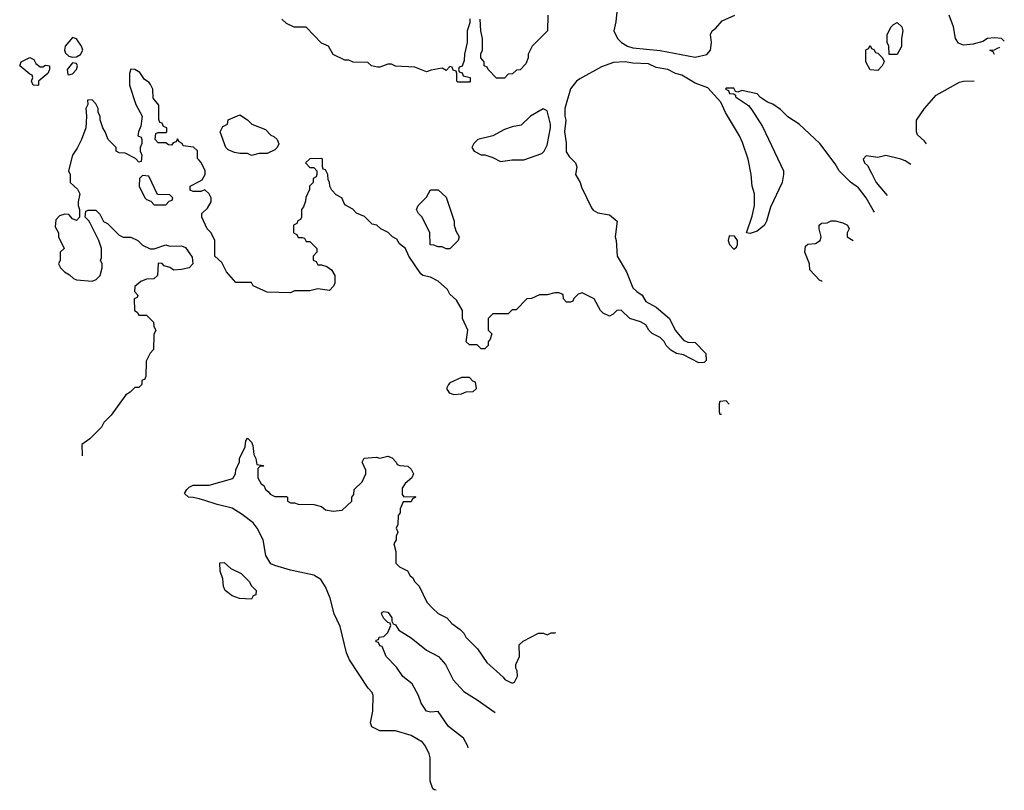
# Model space of a CAD drawing. Header units: inches. Extents: x 1793389 to 1900389, y 320802 to 470796.
# Tile 49 of 256: x 1859078 to 1864140, y 320802 to 324767. Entities that reach past the tile are written whole.
import ezdxf

# ---------------------------------------------------------------- set-up
doc = ezdxf.new("R2010")
doc.units = ezdxf.units.IN
doc.header["$MEASUREMENT"] = 0
doc.layers.add('B8352', color=7, linetype='Continuous')
doc.layers.add('B8362', color=7, linetype='Continuous')

msp = doc.modelspace()

# ---------------------------------------------------------------- linework, layer by layer
at = {"layer": 'B8352', "color": 2}
for points, elevation in [([(1859350, 324675.1), (1859312, 324630), (1859307.6, 324610), (1859313.9, 324593.9), (1859330, 324578.9), (1859350, 324573.7), (1859370, 324574.9), (1859390, 324587.7), (1859403, 324610), (1859396.4, 324630), (1859370, 324667.8)], 170), ([(1859183.6, 324523.6), (1859196.4, 324523.6), (1859210, 324532), (1859232, 324530), (1859232, 324510), (1859222, 324490), (1859174, 324450), (1859174, 324430), (1859170, 324428), (1859148, 324430), (1859138, 324450), (1859146, 324470), (1859142, 324482), (1859130, 324486), (1859078, 324530), (1859086, 324550), (1859130, 324572), (1859150, 324562), (1859161, 324541)], 166), ([(1859350, 324544.5), (1859321.7, 324510), (1859325.2, 324485.3), (1859330, 324482.4), (1859350, 324488.8), (1859369.6, 324510), (1859374.7, 324530), (1859370, 324541.2)], 170), ([(1859710, 323966), (1859694, 323950), (1859692, 323910), (1859722, 323850), (1859730, 323842), (1859752.7, 323832.7), (1859770, 323814), (1859830, 323814), (1859847.3, 323832.7), (1859862, 323838), (1859866, 323850), (1859850, 323866), (1859787.3, 323867.3), (1859742, 323962)], 166)]:
    msp.add_lwpolyline(points, close=True, dxfattribs=dict(at, elevation=elevation))
for points, elevation in [([(1860000, 324044.8), (1859992.7, 324052.7), (1859991.6, 324091.6), (1859971.6, 324111.6), (1859918, 324118), (1859914, 324130), (1859898, 324138), (1859890, 324154), (1859882, 324138), (1859867.3, 324132.7), (1859858, 324122), (1859843.6, 324123.6), (1859830, 324134), (1859790, 324134), (1859774, 324150), (1859778, 324182), (1859790, 324186), (1859830, 324186), (1859834, 324190), (1859834, 324210), (1859818, 324218), (1859810, 324234), (1859798, 324238), (1859792.7, 324252.7), (1859792.7, 324327.3), (1859763.6, 324363.6), (1859762, 324410), (1859750, 324434), (1859743.6, 324443.6), (1859719.6, 324459.6), (1859695.3, 324495.3), (1859670, 324511.3), (1859650, 324512), (1859642, 324490), (1859642, 324430), (1859675.3, 324330), (1859708, 324270), (1859700.4, 324219.6), (1859688, 324190), (1859686, 324170), (1859702, 324162), (1859706, 324150), (1859706, 324130), (1859698, 324110), (1859698, 324090), (1859706, 324070), (1859702, 324038), (1859690, 324034), (1859672.7, 324052.7), (1859619.6, 324079.6), (1859590, 324082), (1859574, 324090), (1859574, 324110), (1859532, 324150), (1859518, 324190), (1859504.7, 324210), (1859491.6, 324251.6), (1859491.1, 324271.1), (1859482, 324290), (1859482, 324310), (1859470, 324334), (1859450, 324354), (1859427.3, 324352.7), (1859428, 324330), (1859418, 324310), (1859422, 324270), (1859418, 324210), (1859395.3, 324150), (1859373.6, 324106.4), (1859348.7, 324070), (1859328.7, 323990), (1859338, 323970), (1859338, 323930), (1859374.6, 323894.6), (1859388, 323870), (1859378, 323830), (1859378, 323810), (1859386, 323790), (1859386, 323750), (1859370, 323734), (1859350, 323742), (1859330, 323764.7), (1859310, 323766), (1859282.7, 323757.3), (1859263.7, 323736.3), (1859261.2, 323701.2), (1859278, 323670), (1859278, 323650), (1859306, 323590), (1859286, 323570), (1859286, 323530), (1859278, 323510), (1859288, 323490), (1859308, 323470), (1859334.6, 323454.6), (1859354.6, 323434.6), (1859370, 323428.7), (1859450, 323422), (1859472, 323430), (1859491.3, 323450), (1859502, 323490), (1859502, 323510), (1859494, 323530), (1859498, 323542), (1859498, 323590), (1859484.7, 323630), (1859439.6, 323719.6), (1859432.7, 323732.7), (1859414, 323750), (1859418, 323782), (1859430, 323786), (1859470, 323786), (1859490, 323766), (1859508.9, 323728.9), (1859530, 323718), (1859590, 323658), (1859610, 323648.7), (1859650, 323648), (1859686, 323630), (1859710, 323606), (1859748.4, 323588.4), (1859770, 323588), (1859830, 323608), (1859850, 323602), (1859910, 323604), (1859930, 323594), (1859964.7, 323544.7), (1859968.7, 323510), (1859949.1, 323490.9), (1859910, 323481), (1859870, 323478), (1859850, 323491), (1859821, 323501), (1859810, 323512), (1859790, 323514), (1859786, 323450), (1859767.3, 323432.7), (1859730, 323432), (1859700.4, 323419.6), (1859670, 323394), (1859668.4, 323368.4), (1859686, 323350), (1859682, 323338), (1859666, 323330), (1859668, 323270), (1859682, 323262), (1859690, 323246), (1859730, 323246), (1859766, 323210), (1859768.4, 323188.4), (1859778, 323170), (1859767.3, 323147.3), (1859766, 323070), (1859748.4, 323051.6), (1859728.7, 323010), (1859727.3, 322932.7), (1859722, 322918), (1859706, 322910), (1859706, 322890), (1859690, 322874), (1859670, 322874), (1859646, 322850), (1859623.1, 322836.9), (1859548.4, 322731.6), (1859510, 322694), (1859498, 322670), (1859438, 322610), (1859398, 322582), (1859398.8, 322523)], 166), ([(1860000, 323882), (1859970, 323882), (1859954, 323890), (1859954, 323910), (1860000, 323934.3)], 166), ([(1860000, 322301.5), (1859970, 322309), (1859946, 322310), (1859926, 322330), (1859938, 322350), (1859950, 322362), (1859970, 322371.3), (1860000, 322371.4)], 162)]:
    msp.add_lwpolyline(points, dxfattribs=dict(at, elevation=elevation))
at = {"layer": 'B8362', "color": 2}
for points, elevation in [([(1861794, 324790), (1861792, 324710), (1861712, 324630), (1861692, 324590), (1861692, 324570), (1861679.6, 324540.4), (1861651.6, 324508.4), (1861632.7, 324507.3), (1861611.3, 324488.7), (1861590, 324486), (1861570, 324466), (1861530, 324466), (1861486, 324510), (1861482, 324522), (1861466, 324530), (1861466, 324550), (1861448, 324570), (1861448.9, 324591.1), (1861458, 324610), (1861458, 324670), (1861448, 324710), (1861446, 324770)], 166), ([(1862150, 324826), (1862143.6, 324756.4), (1862132, 324710), (1862152, 324670), (1862172, 324650), (1862202, 324630), (1862230, 324621.6), (1862370, 324608.7), (1862550, 324573.4), (1862610, 324587.7), (1862629.3, 324610), (1862634, 324650), (1862629, 324690), (1862638, 324710), (1862656.5, 324723.5), (1862690, 324761), (1862755.3, 324790)], 170), ([(1864140, 324656), (1864126, 324670), (1864090, 324674), (1864054, 324670), (1864030, 324655.3), (1863979.8, 324640.2), (1863930, 324635.3), (1863905.2, 324645.2), (1863888.7, 324670), (1863878, 324730), (1863857.2, 324790)], 166), ([(1861391.6, 324771.6), (1861392, 324750), (1861378, 324710), (1861378, 324650), (1861364.7, 324590), (1861363.6, 324556.4), (1861352, 324528), (1861338, 324522), (1861334, 324510), (1861338, 324498), (1861352.7, 324492.7), (1861358, 324478), (1861394, 324470), (1861394, 324450), (1861390, 324446), (1861330, 324446), (1861326, 324450), (1861326, 324490), (1861322, 324502), (1861307.3, 324507.3), (1861302, 324522), (1861290, 324526), (1861270, 324506), (1861250, 324518), (1861192.7, 324507.3), (1861170, 324498), (1861110, 324522), (1861010, 324528), (1860990, 324538), (1860970, 324538), (1860930, 324522), (1860916.9, 324523.1), (1860886, 324530), (1860867.3, 324547.3), (1860791.6, 324548.4), (1860770, 324558), (1860750, 324558), (1860690, 324588), (1860666, 324630), (1860630, 324646), (1860550, 324728), (1860488.4, 324728.4), (1860450, 324748), (1860426, 324770)], 166), ([(1864088.8, 324588.4), (1864082, 324602), (1864066, 324610), (1864090, 324612), (1864102, 324618), (1864116.9, 324625.5)], 166), ([(1863473.2, 323776.3), (1863466.2, 323786.2), (1863430, 323851), (1863390, 323901), (1863350, 323930.8), (1863291, 323990), (1863270, 324024.7), (1863190.8, 324130), (1863086, 324230), (1863027.5, 324267.5), (1862990, 324304.7), (1862950, 324331.3), (1862922, 324342), (1862886.8, 324366.8), (1862870, 324384.7), (1862790, 324402), (1862770, 324394), (1862758, 324398), (1862750, 324414), (1862710, 324414), (1862706, 324410), (1862722, 324402), (1862727.3, 324387.3), (1862750, 324386), (1862758, 324378), (1862758, 324370), (1862825.2, 324325.2), (1862842.7, 324302.7), (1862896.5, 324216.5), (1863004, 323990), (1863005.2, 323970), (1862997.2, 323930), (1862938, 323802), (1862918, 323730), (1862908, 323710), (1862870, 323678), (1862833.6, 323666.4), (1862814, 323670), (1862843.5, 323756.5), (1862856, 323810), (1862856, 323870), (1862844, 323910), (1862838.8, 323970), (1862822.8, 324050), (1862794.6, 324134.6), (1862778.8, 324170), (1862706, 324290), (1862682, 324342), (1862616, 324416), (1862550, 324440.7), (1862481.6, 324481.6), (1862450, 324490.6), (1862410, 324510.5), (1862350, 324520.5), (1862310, 324539.1), (1862230, 324543), (1862190, 324550.4), (1862130, 324547.3), (1862070, 324524.9), (1861957.2, 324462.8), (1861941.2, 324450), (1861909.6, 324410.4), (1861880.5, 324310), (1861881.3, 324270), (1861886.3, 324250), (1861878.7, 324190), (1861887.2, 324132.8), (1861887.6, 324087.6), (1861902.9, 324062.9), (1861936, 324030), (1861942.7, 324010), (1861935.3, 323970), (1861959, 323930), (1861965.6, 323905.6), (1862018, 323798), (1862026.6, 323786.6), (1862050, 323773.2), (1862110, 323762.7), (1862149, 323730), (1862139, 323650), (1862145.2, 323630), (1862149.2, 323550), (1862197.2, 323470), (1862230, 323388), (1862250, 323368), (1862278, 323350), (1862296.4, 323316.4), (1862350, 323288), (1862418, 323230), (1862448, 323170), (1862490, 323118), (1862512.7, 323107.3), (1862550, 323106), (1862606, 323050), (1862607.3, 323012.7), (1862596.4, 323003.6), (1862570, 323002), (1862490, 323042), (1862454, 323050), (1862426.4, 323066.4), (1862402, 323090), (1862391.1, 323111.1), (1862371, 323131), (1862330, 323152), (1862312, 323170), (1862296.9, 323196.9), (1862270, 323212), (1862214, 323230), (1862170, 323272), (1862148.7, 323271.3), (1862128.4, 323251.6), (1862110, 323242), (1862076.9, 323256.9), (1862064.7, 323270), (1862032, 323330), (1861970, 323362), (1861950, 323354), (1861927.3, 323332.7), (1861922, 323318), (1861910, 323314), (1861890, 323314), (1861874, 323330), (1861872.7, 323352.7), (1861850, 323362), (1861830, 323362), (1861790, 323352), (1861750, 323351.3), (1861710, 323332), (1861686, 323330), (1861630, 323274), (1861610, 323274), (1861590, 323254), (1861510, 323254), (1861486, 323230), (1861486, 323170), (1861506, 323150), (1861496.4, 323123.6), (1861486, 323110), (1861486, 323090), (1861470, 323074), (1861450, 323074), (1861430, 323094), (1861390, 323094), (1861374, 323110), (1861382, 323170), (1861354, 323230), (1861354, 323270), (1861323.6, 323323.6), (1861290, 323354), (1861278, 323378), (1861230, 323422), (1861190, 323442), (1861150, 323451.3), (1861139.8, 323459.8), (1861078, 323550), (1861062, 323590), (1861030, 323614), (1861016.9, 323636.9), (1860994, 323650), (1860971.6, 323671.6), (1860934, 323690), (1860914, 323710), (1860890, 323714), (1860850, 323754), (1860810, 323772), (1860790, 323792), (1860750, 323814), (1860734, 323850), (1860705.4, 323865.4), (1860682, 323890), (1860672, 323910), (1860671.6, 323931.6), (1860663.6, 323943.6), (1860662, 323970), (1860650, 323994), (1860638, 323998), (1860634, 324010), (1860634, 324050), (1860630, 324052), (1860570, 324051.3), (1860548, 324030), (1860570, 324006), (1860590, 324006), (1860606, 323990), (1860606, 323970), (1860602, 323958), (1860586, 323950), (1860586, 323930), (1860568, 323910), (1860567.3, 323892.7), (1860548.4, 323851.6), (1860547.3, 323832.7), (1860536.4, 323803.6), (1860526, 323790), (1860526, 323750), (1860522, 323738), (1860507.3, 323732.7), (1860502, 323718), (1860486, 323710), (1860486, 323670), (1860502, 323662), (1860510, 323646), (1860530, 323646), (1860542, 323642), (1860550, 323626), (1860570, 323626), (1860606, 323590), (1860606, 323570), (1860586, 323550), (1860586, 323530), (1860602, 323522), (1860610, 323506), (1860630, 323506), (1860656.4, 323496.4), (1860680.4, 323480.4), (1860698, 323450), (1860698, 323410), (1860690, 323394), (1860670, 323374), (1860610, 323382), (1860570, 323372), (1860490, 323372), (1860470, 323362), (1860350, 323364.7), (1860278, 323398), (1860270, 323414), (1860190, 323414), (1860142, 323470), (1860116.9, 323516.9), (1860082, 323550), (1860082, 323630), (1860062, 323670), (1860042, 323690), (1860014, 323750), (1860014, 323770), (1860043.6, 323796.4), (1860062, 323830), (1860062, 323850), (1860051.6, 323871.6), (1860030, 323892), (1860010, 323882), (1860000, 323882)], 166), ([(1863739.3, 324127.3), (1863730, 324142), (1863694.6, 324174.6), (1863689, 324190), (1863689.2, 324250), (1863729.4, 324310.6), (1863790, 324378), (1863910, 324444.7), (1863930, 324451.3), (1863985.3, 324451.8)], 166), ([(1860000, 323934.3), (1860016.9, 323943.1), (1860032, 323970), (1860031.6, 323991.6), (1860010, 324034), (1860000, 324044.8)], 166), ([(1863659.1, 324021.4), (1863630, 324041.2), (1863608, 324050), (1863531.3, 324068.7), (1863490, 324058), (1863430, 324066), (1863414, 324050), (1863422, 324030), (1863436, 324016), (1863458, 323978), (1863480.7, 323930), (1863537.8, 323861.5)], 170), ([(1863203, 323419.9), (1863202, 323422), (1863190, 323426), (1863140.4, 323480.4), (1863138, 323510), (1863115.3, 323570), (1863118, 323602), (1863130, 323612), (1863170, 323614.8), (1863194, 323630), (1863199.3, 323650), (1863188, 323690), (1863188, 323710), (1863200.4, 323719.6), (1863230, 323722), (1863250, 323731.3), (1863270, 323731.3), (1863310, 323722), (1863334, 323710), (1863342, 323690), (1863331.3, 323670), (1863331.3, 323650), (1863363.1, 323631)], 162), ([(1862710, 322806), (1862678, 322802), (1862674, 322790), (1862674, 322750), (1862678, 322738), (1862685.4, 322737.1)], 166), ([(1862725, 322789.2), (1862710, 322806)], 166), ([(1860000, 322371.4), (1860051.6, 322371.6), (1860174, 322406), (1860188, 322430), (1860188.9, 322451.1), (1860207.3, 322492.7), (1860208, 322510), (1860238, 322570), (1860240.4, 322599.6), (1860250, 322614), (1860270, 322594), (1860276.9, 322576.9), (1860282, 322530), (1860292, 322510), (1860298, 322478), (1860330, 322474), (1860334, 322470), (1860312.7, 322467.3), (1860302, 322458), (1860302, 322410), (1860319.6, 322379.6), (1860334, 322370), (1860342, 322350), (1860358, 322338), (1860365.4, 322325.4), (1860390, 322314), (1860450, 322314), (1860454, 322310), (1860454, 322290), (1860470, 322282), (1860490, 322282), (1860510, 322274), (1860590, 322272), (1860630, 322262), (1860650, 322244.7), (1860690, 322238), (1860736.4, 322243.6), (1860786, 322290), (1860786, 322310), (1860796.4, 322323.6), (1860798, 322350), (1860838, 322390), (1860858, 322430), (1860858, 322450), (1860838, 322490), (1860848.4, 322511.6), (1860910, 322516), (1860930, 322511.3), (1860970, 322522), (1860992.7, 322512.7), (1861014, 322490), (1861018, 322478), (1861032.7, 322472.7), (1861074, 322470), (1861090, 322454), (1861102, 322430), (1861094, 322410), (1861059.6, 322380.4), (1861043.6, 322356.4), (1861043.6, 322323.6), (1861052.7, 322312.7), (1861110, 322314), (1861114, 322310), (1861098, 322302), (1861090, 322286), (1861050, 322286), (1861034, 322250), (1861034, 322230), (1861023.6, 322216.4), (1861022, 322170), (1861014, 322150), (1861022, 322130), (1861014, 322110), (1861014, 322090), (1861002, 322070), (1861012, 322030), (1861012, 321970), (1861030, 321952), (1861071.1, 321931.1), (1861085.4, 321905.4), (1861096.9, 321896.9), (1861110, 321874), (1861131.6, 321851.6), (1861172, 321770), (1861199.6, 321739.6), (1861230, 321712), (1861274, 321690), (1861299.6, 321659.6), (1861342, 321630), (1861362, 321610), (1861372, 321590), (1861431, 321530), (1861479.8, 321459.8), (1861563.6, 321383.6), (1861571.6, 321371.6), (1861610, 321354), (1861622, 321358), (1861638, 321390), (1861636.4, 321416.4), (1861628, 321430), (1861628, 321450), (1861648, 321490), (1861646, 321550), (1861666, 321570), (1861746, 321610), (1861771.1, 321611.1), (1861790, 321602), (1861810, 321612), (1861830, 321612), (1861834.2, 321614.1)], 162), ([(1861218.7, 320802.1), (1861210, 320804), (1861202, 320810), (1861189, 320850), (1861189, 320970), (1861184, 320990), (1861164, 321030), (1861148.7, 321050), (1861090, 321084), (1861010, 321108.7), (1860930, 321108.7), (1860889.1, 321129.1), (1860882, 321150), (1860894, 321210), (1860895.3, 321290), (1860890, 321306), (1860870, 321328), (1860773.6, 321473.6), (1860759, 321510), (1860725.6, 321645.6), (1860694, 321710), (1860674, 321790), (1860649.4, 321849.4), (1860626.3, 321886.3), (1860590, 321909), (1860470, 321935.3), (1860390, 321958), (1860370, 321968), (1860344, 322010), (1860329, 322090), (1860299, 322150), (1860278, 322178), (1860221.5, 322221.5), (1860170, 322253.2), (1860092.5, 322272.5), (1860030, 322294), (1860000, 322301.5)], 162), ([(1861384, 321020.2), (1861381.2, 321030), (1861359, 321070), (1861282, 321130), (1861230, 321208), (1861190, 321204), (1861169.5, 321209.5), (1861141.2, 321250), (1861129, 321290), (1861095.3, 321350), (1861047.2, 321387.2), (1861016, 321436), (1860962, 321490), (1860942, 321542), (1860930, 321546), (1860922, 321562), (1860910, 321566), (1860910, 321574), (1860922, 321578), (1860926, 321590), (1860950, 321594), (1860970, 321614), (1860986, 321650), (1860982, 321662), (1860970, 321666), (1860950, 321686), (1860938, 321710), (1860942, 321718), (1860950, 321722), (1860970, 321718), (1860978, 321710), (1860991.3, 321690), (1860992, 321672), (1860998, 321658), (1861010, 321654), (1861026.4, 321626.4), (1861090, 321586), (1861170, 321522.8), (1861230.8, 321490), (1861266.8, 321450), (1861306, 321370), (1861361, 321310), (1861430, 321267.7), (1861522.8, 321203.3)], 158)]:
    msp.add_lwpolyline(points, dxfattribs=dict(at, elevation=elevation))
for points, elevation in [([(1863547.3, 324587.3), (1863546, 324630), (1863538, 324650), (1863538, 324690), (1863558, 324730), (1863570, 324742), (1863590, 324752), (1863614, 324730), (1863618, 324710), (1863611, 324670), (1863610.9, 324629.1), (1863590, 324588)], 166), ([(1863490, 324506), (1863450, 324508), (1863428.7, 324550), (1863428.4, 324611.6), (1863442, 324618), (1863450, 324634), (1863458, 324618), (1863470, 324614), (1863478, 324598), (1863490, 324594), (1863512.7, 324572.7), (1863519.6, 324559.6), (1863522, 324550), (1863512, 324530)], 166), ([(1860270, 324068.7), (1860250, 324078), (1860210, 324078), (1860183.1, 324083.1), (1860150, 324098), (1860138, 324110), (1860108.7, 324190), (1860123.1, 324216.9), (1860146, 324230), (1860150, 324252), (1860210, 324278), (1860250, 324251.3), (1860272, 324230), (1860341, 324201), (1860370, 324172), (1860385.4, 324165.4), (1860402, 324150), (1860411.1, 324128.9), (1860402, 324110), (1860390, 324098), (1860350, 324078), (1860310, 324078)], 166), ([(1861770, 324308.7), (1861704.7, 324270), (1861656.3, 324223.7), (1861610, 324216), (1861570, 324201.2), (1861510, 324169.2), (1861434, 324150), (1861412, 324130), (1861402, 324110), (1861414, 324090), (1861450, 324072), (1861470, 324071.3), (1861510, 324058), (1861550, 324038), (1861610, 324046), (1861670, 324046), (1861762, 324078), (1861774, 324090), (1861790, 324122), (1861807, 324210), (1861807, 324230), (1861790, 324298)], 170), ([(1861270, 323588.7), (1861250, 323598), (1861230, 323598), (1861207.3, 323607.3), (1861188.9, 323608.9), (1861186, 323670), (1861148, 323750), (1861128, 323770), (1861118, 323790), (1861126, 323810), (1861170, 323854), (1861190, 323892), (1861230, 323892), (1861270, 323854), (1861311.3, 323730), (1861311.3, 323710), (1861321, 323681), (1861338, 323650), (1861332, 323630), (1861290, 323588.7)], 166), ([(1862725.4, 323654.6), (1862721, 323630), (1862726.8, 323610), (1862750, 323586), (1862763.1, 323596.9), (1862768.7, 323610), (1862768.7, 323630), (1862753.2, 323653.2)], 166), ([(1861390, 322926), (1861350, 322926), (1861290, 322898), (1861282, 322890), (1861272, 322870), (1861286.4, 322846.4), (1861310, 322838), (1861350, 322842), (1861372.7, 322852.7), (1861410, 322854), (1861426, 322870), (1861422, 322902), (1861407.3, 322907.3)], 166), ([(1860270, 321786), (1860208.4, 321788.4), (1860170, 321802), (1860134, 321830), (1860125.2, 321850), (1860122, 321890), (1860108, 321930), (1860107.3, 321972.7), (1860130, 321974), (1860163.6, 321943.6), (1860216.9, 321916.9), (1860256.9, 321876.9), (1860270, 321854), (1860294, 321830), (1860292.7, 321807.3), (1860278, 321802)], 162)]:
    msp.add_lwpolyline(points, close=True, dxfattribs=dict(at, elevation=elevation))

doc.saveas('drawing.dxf')
